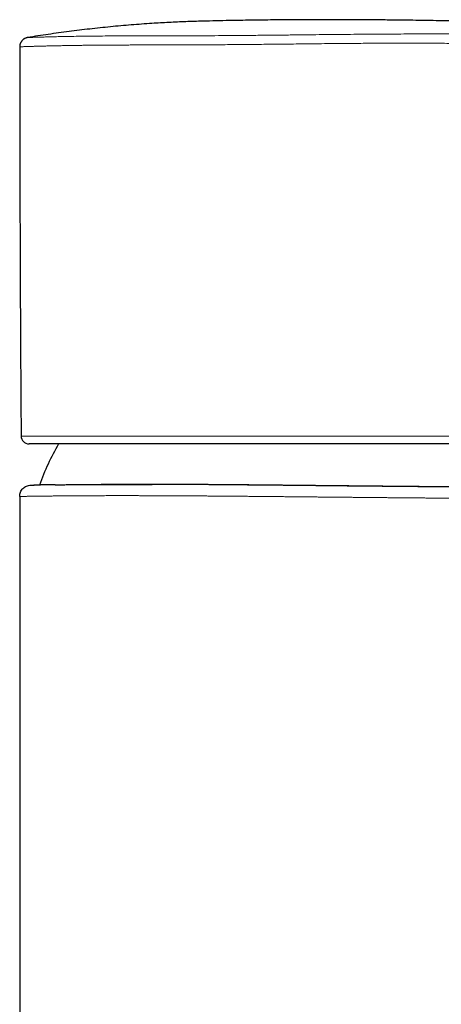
# Model space of a CAD drawing. Header units: millimetres. Extents: x 8 to 674, y 12 to 492.
# Tile 21 of 24: x 464 to 502, y 405 to 492. Entities that reach past the tile are written whole.
import ezdxf

# ---------------------------------------------------------------- set-up
doc = ezdxf.new("R2010")
doc.units = ezdxf.units.MM

msp = doc.modelspace()

# ---------------------------------------------------------------- linework, layer by layer
at = {"color": 252, "linetype": 'Continuous', "lineweight": 0}
for p, q in [((497.476, 492.062), (497.299, 492.063)), ((464.384, 455.263), (489.26, 455.263)), ((489.26, 455.263), (514.137, 455.263))]:
    msp.add_line(p, q, dxfattribs=at)
at = {"color": 7, "linetype": 'Continuous', "lineweight": 30}
for p, q in [((513.437, 454.568), (465.084, 454.568)), ((465.243, 450.917), (465.407, 450.92)), ((464.257, 449.918), (464.257, 318.068))]:
    msp.add_line(p, q, dxfattribs=at)
for centre, radius, start, end in [((5464.26, 490.408), 5000, 180.008127, 180.402735), ((465.084, 455.268), 0.7, 180.40273, 270), ((489.257, 442.318), 24.8, 150.39904, 159.68382)]:
    msp.add_arc(centre, radius, start, end, dxfattribs=at)
for points, knots in [([(487.708, 492.084), (487.667, 492.084), (487.033, 492.079), (485.806, 492.066), (484.224, 492.045), (482.84, 492.021), (481.654, 491.997), (480.614, 491.971), (479.72, 491.944), (478.971, 491.918), (478.222, 491.887), (477.473, 491.852), (476.725, 491.812), (475.919, 491.763), (475.056, 491.704), (474.136, 491.633), (473.216, 491.554), (472.297, 491.468), (471.379, 491.374), (470.461, 491.273), (469.545, 491.164), (468.628, 491.049), (467.71, 490.927), (466.793, 490.797), (465.876, 490.663), (465.265, 490.568), (464.96, 490.52)], [0, 0, 0, 0, 0.005409, 0.083349, 0.161289, 0.213253, 0.265217, 0.317181, 0.350004, 0.382828, 0.415651, 0.448485, 0.481319, 0.514153, 0.554585, 0.595018, 0.635452, 0.675884, 0.716315, 0.756747, 0.797179, 0.83761, 0.878207, 0.918805, 0.959403, 1, 1, 1, 1]), ([(495.943, 492.076), (495.712, 492.079), (494.858, 492.087), (493.38, 492.094), (491.511, 492.099), (489.646, 492.095), (488.338, 492.09), (487.652, 492.083), (487.587, 492.083)], [0, 0, 0, 0, 0.082799, 0.306827, 0.530484, 0.753761, 0.976646, 1, 1, 1, 1]), ([(497.299, 492.063), (496.848, 492.069), (496.269, 492.075), (495.689, 492.079), (495.561, 492.08)], [0, 0, 0, 0, 0.779002, 1, 1, 1, 1]), ([(520.868, 491.401), (520.107, 491.434), (518.598, 491.5), (516.344, 491.589), (514.105, 491.671), (511.87, 491.747), (509.692, 491.813), (507.573, 491.872), (505.512, 491.923), (503.454, 491.968), (501.398, 492.007), (499.346, 492.04), (497.979, 492.056), (497.296, 492.064)], [0, 0, 0, 0, 0.096958, 0.192067, 0.287053, 0.381911, 0.476635, 0.564189, 0.651618, 0.738918, 0.826085, 0.913114, 1, 1, 1, 1]), ([(464.96, 490.52), (464.938, 490.516), (464.893, 490.508), (464.826, 490.488), (464.76, 490.463), (464.697, 490.433), (464.637, 490.397), (464.581, 490.357), (464.527, 490.312), (464.478, 490.262), (464.433, 490.209), (464.393, 490.152), (464.357, 490.091), (464.327, 490.028), (464.302, 489.962), (464.283, 489.895), (464.269, 489.826), (464.261, 489.76), (464.261, 489.718), (464.26, 489.699)], [0, 0, 0, 0, 0.058345, 0.117096, 0.177127, 0.237599, 0.295944, 0.354694, 0.414717, 0.475179, 0.533628, 0.592482, 0.652607, 0.713172, 0.771802, 0.830838, 0.891152, 0.951906, 1, 1, 1, 1]), ([(465.284, 450.918), (465.288, 450.918), (465.298, 450.918), (465.318, 450.918), (465.346, 450.918), (465.381, 450.919), (465.427, 450.919), (465.485, 450.92), (465.527, 450.921), (465.552, 450.921), (465.553, 450.921)], [0, 0, 0, 0, 0.080075, 0.209399, 0.338814, 0.468229, 0.644066, 0.819917, 0.995754, 1, 1, 1, 1]), ([(467.382, 450.947), (467.376, 450.947), (467.313, 450.947), (467.201, 450.945), (467.045, 450.943), (466.896, 450.941), (466.754, 450.939), (466.619, 450.937), (466.493, 450.935), (466.376, 450.934), (466.268, 450.932), (466.166, 450.93), (466.07, 450.929), (465.981, 450.928), (465.897, 450.926), (465.82, 450.925), (465.751, 450.924), (465.688, 450.923), (465.632, 450.922), (465.582, 450.922), (465.539, 450.921), (465.514, 450.921), (465.503, 450.92), (465.503, 450.92)], [0, 0, 0, 0, 0.006022, 0.060641, 0.115251, 0.170131, 0.225018, 0.279906, 0.334785, 0.386514, 0.438249, 0.489984, 0.541713, 0.593669, 0.645633, 0.697597, 0.749553, 0.800101, 0.850649, 0.90125, 0.951851, 0.999888, 1, 1, 1, 1]), ([(467.401, 450.948), (467.377, 450.948), (467.32, 450.947), (467.233, 450.946), (467.139, 450.945), (467.047, 450.944), (466.958, 450.942), (466.87, 450.941), (466.785, 450.94), (466.701, 450.939), (466.62, 450.938), (466.542, 450.937), (466.465, 450.935), (466.391, 450.934), (466.319, 450.933), (466.249, 450.932), (466.182, 450.931), (466.116, 450.93), (466.053, 450.929), (465.993, 450.928), (465.935, 450.927), (465.879, 450.927), (465.825, 450.926), (465.774, 450.925), (465.726, 450.924), (465.679, 450.923), (465.635, 450.923), (465.594, 450.922), (465.565, 450.922), (465.551, 450.921), (465.55, 450.921)], [0, 0, 0, 0, 0.026757, 0.064064, 0.101248, 0.138375, 0.175694, 0.212996, 0.250286, 0.287569, 0.32485, 0.362134, 0.399425, 0.436728, 0.474017, 0.511448, 0.548835, 0.586183, 0.623495, 0.660778, 0.698035, 0.735271, 0.77249, 0.809696, 0.846892, 0.884079, 0.921261, 0.958438, 0.995608, 1, 1, 1, 1]), ([(467.404, 450.948), (467.458, 450.949), (467.573, 450.95), (467.756, 450.953), (467.953, 450.955), (468.157, 450.957), (468.367, 450.959), (468.585, 450.962), (468.803, 450.964), (469.02, 450.966), (469.236, 450.968), (469.458, 450.969), (469.685, 450.971), (469.918, 450.973), (470.156, 450.975), (470.4, 450.976), (470.646, 450.978), (470.896, 450.979), (471.147, 450.98), (471.404, 450.981), (471.665, 450.982), (471.932, 450.983), (472.227, 450.984), (472.554, 450.985), (472.914, 450.986), (473.281, 450.986), (473.656, 450.987), (474.037, 450.987), (474.426, 450.987), (474.823, 450.986), (475.228, 450.986), (475.617, 450.985), (475.874, 450.984), (475.992, 450.984)], [0, 0, 0, 0, 0.028926, 0.061253, 0.093582, 0.125909, 0.158331, 0.190756, 0.223178, 0.252717, 0.28226, 0.311803, 0.341343, 0.371011, 0.400683, 0.430356, 0.460024, 0.488892, 0.517761, 0.546629, 0.575565, 0.604502, 0.633437, 0.670429, 0.707425, 0.744417, 0.781551, 0.818689, 0.855824, 0.893311, 0.930799, 0.968353, 1, 1, 1, 1]), ([(513.094, 450.679), (513.092, 450.679), (513.085, 450.679), (513.062, 450.68), (513.027, 450.68), (512.981, 450.681), (512.93, 450.681), (512.875, 450.682), (512.819, 450.682), (512.758, 450.683), (512.69, 450.683), (512.616, 450.684), (512.537, 450.685), (512.451, 450.685), (512.363, 450.686), (512.272, 450.687), (512.18, 450.688), (512.083, 450.688), (511.982, 450.689), (511.875, 450.69), (511.756, 450.691), (511.623, 450.692), (511.475, 450.693), (511.32, 450.694), (511.158, 450.695), (510.99, 450.696), (510.814, 450.698), (510.631, 450.699), (510.446, 450.7), (510.258, 450.701), (510.068, 450.703), (509.873, 450.704), (509.671, 450.706), (509.464, 450.707), (509.25, 450.708), (509.031, 450.71), (508.809, 450.712), (508.584, 450.713), (508.355, 450.715), (508.122, 450.716), (507.861, 450.718), (507.572, 450.72), (507.253, 450.722), (506.926, 450.725), (506.591, 450.727), (506.248, 450.73), (505.896, 450.732), (505.537, 450.735), (505.168, 450.738), (504.793, 450.74), (504.451, 450.743), (504.145, 450.745), (503.877, 450.747), (503.606, 450.749), (503.332, 450.752), (503.054, 450.754), (502.796, 450.756), (502.559, 450.758), (502.341, 450.76), (502.122, 450.761), (501.837, 450.764), (501.483, 450.767), (501.057, 450.77), (500.627, 450.774), (500.191, 450.777), (499.749, 450.781), (499.302, 450.785), (498.849, 450.789), (498.39, 450.793), (497.927, 450.798), (497.509, 450.802), (497.138, 450.805), (496.815, 450.808), (496.491, 450.811), (496.165, 450.814), (495.837, 450.817), (495.534, 450.82), (495.256, 450.823), (495.003, 450.825), (494.75, 450.828), (494.42, 450.831), (494.015, 450.835), (493.531, 450.84), (493.045, 450.845), (492.557, 450.85), (492.067, 450.855), (491.574, 450.86), (491.079, 450.865), (490.581, 450.87), (490.082, 450.875), (489.635, 450.88), (489.241, 450.884), (488.9, 450.887), (488.559, 450.89), (488.217, 450.894), (487.876, 450.897), (487.562, 450.9), (487.275, 450.903), (487.015, 450.906), (486.755, 450.908), (486.444, 450.912), (486.083, 450.915), (485.67, 450.919), (485.259, 450.923), (484.848, 450.927), (484.439, 450.93), (484.029, 450.934), (483.622, 450.938), (483.224, 450.941), (482.835, 450.945), (482.456, 450.948), (482.079, 450.951), (481.703, 450.954), (481.329, 450.956), (480.957, 450.959), (480.586, 450.962), (480.222, 450.964), (479.863, 450.967), (479.51, 450.969), (479.159, 450.971), (478.801, 450.973), (478.438, 450.975), (478.068, 450.977), (477.702, 450.979), (477.339, 450.98), (476.979, 450.982), (476.622, 450.983), (476.269, 450.984), (475.927, 450.985), (475.595, 450.986), (475.273, 450.986), (474.956, 450.987), (474.641, 450.987), (474.331, 450.987), (474.024, 450.987), (473.721, 450.987), (473.425, 450.987), (473.136, 450.986), (472.854, 450.986), (472.576, 450.985), (472.295, 450.985), (472.012, 450.984), (471.731, 450.983), (471.55, 450.982), (471.462, 450.982)], [0, 0, 0, 0, 0.004198, 0.0128576, 0.0215506, 0.0302445, 0.0389375, 0.0455938, 0.0522509, 0.058908, 0.0655643, 0.0722475, 0.0789316, 0.0856157, 0.0922989, 0.0983223, 0.104346, 0.1103694, 0.1164039, 0.1224388, 0.1284734, 0.1358049, 0.1431375, 0.1504701, 0.1578016, 0.1651691, 0.1725378, 0.1799065, 0.187274, 0.1942186, 0.2011641, 0.2081096, 0.2150541, 0.2220293, 0.2290054, 0.2359815, 0.2429567, 0.2497428, 0.2565289, 0.263322, 0.2701152, 0.2787776, 0.2874409, 0.2961033, 0.3047991, 0.3134959, 0.3221917, 0.3309706, 0.3397495, 0.3485437, 0.357338, 0.3633411, 0.3693444, 0.3753475, 0.3813616, 0.387376, 0.3933902, 0.397981, 0.4025719, 0.4071649, 0.411758, 0.4204205, 0.4290838, 0.4377463, 0.4464422, 0.455139, 0.4638349, 0.4726138, 0.4813928, 0.4901871, 0.4989815, 0.5049845, 0.5109879, 0.516991, 0.5230052, 0.5290197, 0.5350338, 0.5396247, 0.5442156, 0.5488087, 0.5534017, 0.5620673, 0.5707338, 0.5793993, 0.5880984, 0.5967983, 0.6054973, 0.6142794, 0.6230616, 0.6318592, 0.6406567, 0.6466621, 0.6526678, 0.6586732, 0.6646896, 0.6707064, 0.6767229, 0.6813155, 0.6859082, 0.6905031, 0.695098, 0.7024288, 0.7097608, 0.7170928, 0.7244237, 0.7317907, 0.7391587, 0.7465268, 0.7538938, 0.7608377, 0.7677826, 0.7747275, 0.7816714, 0.788646, 0.7956215, 0.8025971, 0.8095716, 0.8163571, 0.8231426, 0.8299352, 0.8367278, 0.8440586, 0.8513906, 0.8587226, 0.8660535, 0.8734205, 0.8807886, 0.8881567, 0.8955236, 0.9024676, 0.9094126, 0.9163576, 0.9233016, 0.9302762, 0.9372518, 0.9442274, 0.9512021, 0.9579877, 0.9647733, 0.971566, 0.9783587, 0.9856887, 0.9930199, 1, 1, 1, 1]), ([(471.462, 450.982), (471.465, 450.982), (471.471, 450.982), (471.48, 450.982), (471.486, 450.982), (471.489, 450.982)], [0, 0, 0, 0, 0.311446, 0.677708, 1, 1, 1, 1])]:
    msp.add_open_spline(points, degree=3, knots=knots, dxfattribs=at)
at = {"color": 252, "linetype": 'Continuous', "lineweight": 0}
for points, knots in [([(489.252, 490.756), (488.795, 490.751), (487.883, 490.741), (486.522, 490.726), (485.174, 490.712), (483.84, 490.7), (482.523, 490.69), (481.225, 490.682), (479.948, 490.677), (478.7, 490.674), (477.486, 490.672), (476.312, 490.671), (475.179, 490.669), (474.091, 490.667), (473.05, 490.663), (472.059, 490.658), (471.124, 490.65), (470.247, 490.641), (469.43, 490.63), (468.673, 490.618), (467.98, 490.604), (467.352, 490.59), (466.795, 490.576), (466.31, 490.563), (465.897, 490.551), (465.558, 490.54), (465.291, 490.532), (465.102, 490.525), (464.982, 490.521), (464.968, 490.52), (464.96, 490.52)], [0, 0, 0, 0, 0.035937, 0.071692, 0.107333, 0.142925, 0.178534, 0.214226, 0.250064, 0.285938, 0.321715, 0.357428, 0.393108, 0.428786, 0.464495, 0.500265, 0.53597, 0.571541, 0.60709, 0.642744, 0.67859, 0.714476, 0.750225, 0.785801, 0.821361, 0.856991, 0.892762, 0.928587, 0.964364, 1, 1, 1, 1]), ([(503.163, 490.836), (502.821, 490.836), (502.139, 490.836), (501.074, 490.836), (499.985, 490.836), (498.867, 490.834), (497.722, 490.831), (496.551, 490.825), (495.36, 490.817), (494.154, 490.807), (492.937, 490.796), (491.713, 490.784), (490.483, 490.77), (489.662, 490.761), (489.252, 490.756)], [0, 0, 0, 0, 0.08363, 0.166844, 0.249845, 0.332833, 0.416012, 0.499581, 0.583323, 0.666902, 0.750342, 0.833661, 0.916875, 1, 1, 1, 1]), ([(489.26, 489.956), (488.921, 489.952), (488.255, 489.944), (487.279, 489.934), (486.346, 489.924), (485.457, 489.915), (484.612, 489.907), (483.813, 489.899), (483.035, 489.893), (482.283, 489.886), (481.559, 489.881), (480.888, 489.877), (480.27, 489.873), (479.829, 489.871), (479.536, 489.87), (479.364, 489.87), (479.167, 489.869), (478.943, 489.869), (478.693, 489.868), (478.417, 489.867), (478.07, 489.867), (477.646, 489.866), (477.138, 489.865), (476.586, 489.864), (475.993, 489.863), (475.551, 489.862), (475.269, 489.862), (475.158, 489.861), (475.048, 489.861), (474.939, 489.861), (474.83, 489.861), (474.723, 489.861), (474.459, 489.86), (474.068, 489.859), (473.56, 489.857), (472.976, 489.855), (472.312, 489.852), (471.783, 489.848), (471.477, 489.846), (471.37, 489.845), (471.26, 489.844), (471.148, 489.843), (471.032, 489.842), (470.915, 489.841), (470.719, 489.839), (470.442, 489.836), (470.056, 489.832), (469.63, 489.826), (469.166, 489.82), (468.708, 489.813), (468.26, 489.805), (467.826, 489.797), (467.394, 489.789), (466.968, 489.78), (466.553, 489.77), (466.248, 489.762), (466.038, 489.756), (465.915, 489.753), (465.798, 489.75), (465.686, 489.747), (465.579, 489.743), (465.432, 489.739), (465.254, 489.734), (465.048, 489.727), (464.859, 489.721), (464.693, 489.716), (464.542, 489.71), (464.416, 489.705), (464.324, 489.702), (464.272, 489.699), (464.26, 489.699), (464.26, 489.699), (464.26, 489.699)], [0, 0, 0, 0, 0.025936, 0.050841, 0.074716, 0.09756, 0.119373, 0.140155, 0.159907, 0.180443, 0.199732, 0.217773, 0.234567, 0.250114, 0.254094, 0.25883, 0.264323, 0.270573, 0.277581, 0.285344, 0.293865, 0.307066, 0.32175, 0.337917, 0.355568, 0.374703, 0.378132, 0.381547, 0.384946, 0.388332, 0.391702, 0.395058, 0.398399, 0.416512, 0.432309, 0.447752, 0.474446, 0.500011, 0.503766, 0.507651, 0.511664, 0.515807, 0.520079, 0.524481, 0.529011, 0.542137, 0.55624, 0.574304, 0.593754, 0.614588, 0.634362, 0.655239, 0.677221, 0.700307, 0.724498, 0.749793, 0.758456, 0.767038, 0.775538, 0.783957, 0.792294, 0.80055, 0.819686, 0.838369, 0.86002, 0.881029, 0.901395, 0.927666, 0.952784, 0.976752, 0.999568, 1, 1, 1, 1]), ([(503.564, 489.993), (503.285, 489.996), (502.74, 490.001), (501.91, 490.007), (501.099, 490.013), (500.306, 490.017), (499.539, 490.019), (498.802, 490.021), (498.095, 490.022), (497.417, 490.021), (496.76, 490.019), (496.098, 490.016), (495.406, 490.012), (494.664, 490.007), (493.872, 490.001), (493.035, 489.994), (492.154, 489.986), (491.231, 489.977), (490.261, 489.967), (489.599, 489.959), (489.26, 489.956)], [0, 0, 0, 0, 0.066345, 0.130085, 0.191218, 0.249747, 0.305669, 0.358056, 0.407931, 0.455292, 0.50014, 0.544219, 0.591302, 0.641387, 0.694476, 0.750568, 0.808581, 0.86949, 0.933297, 1, 1, 1, 1]), ([(465.243, 450.917), (465.243, 450.917), (465.243, 450.917), (465.245, 450.917), (465.251, 450.917), (465.262, 450.917), (465.273, 450.917), (465.282, 450.918), (465.284, 450.918)], [0, 0, 0, 0, 0.000043, 0.228172, 0.4563, 0.68459, 0.912879, 1, 1, 1, 1]), ([(465.29, 450.918), (465.29, 450.918), (465.288, 450.918), (465.287, 450.918), (465.286, 450.918)], [0, 0, 0, 0, 0.083751, 1, 1, 1, 1]), ([(475.992, 450.984), (476.014, 450.984), (476.131, 450.984), (476.346, 450.983), (476.636, 450.982), (476.93, 450.981), (477.226, 450.98), (477.525, 450.979), (477.803, 450.977), (478.058, 450.976), (478.291, 450.975), (478.525, 450.974), (478.831, 450.972), (479.208, 450.97), (479.661, 450.967), (480.117, 450.964), (480.579, 450.961), (481.044, 450.958), (481.515, 450.954), (481.991, 450.95), (482.471, 450.946), (482.955, 450.942), (483.39, 450.939), (483.776, 450.935), (484.111, 450.932), (484.447, 450.929), (484.784, 450.926), (485.123, 450.923), (485.435, 450.92), (485.721, 450.917), (485.981, 450.915), (486.242, 450.912), (486.58, 450.909), (486.995, 450.905), (487.489, 450.9), (487.984, 450.895), (488.48, 450.89), (488.978, 450.885), (489.476, 450.879), (489.977, 450.874), (490.479, 450.869), (490.981, 450.864), (491.429, 450.859), (491.824, 450.855), (492.165, 450.852), (492.505, 450.848), (492.846, 450.845), (493.186, 450.841), (493.498, 450.838), (493.783, 450.835), (494.04, 450.833), (494.297, 450.83), (494.63, 450.827), (495.036, 450.823), (495.516, 450.818), (495.994, 450.814), (496.469, 450.809), (496.942, 450.804), (497.374, 450.8), (497.767, 450.797), (498.12, 450.794), (498.471, 450.79), (498.82, 450.787), (499.167, 450.784), (499.54, 450.781), (499.939, 450.777), (500.361, 450.774), (500.779, 450.77), (501.194, 450.766), (501.467, 450.764), (501.604, 450.763)], [0, 0, 0, 0, 0.002929, 0.015638, 0.028349, 0.041058, 0.053791, 0.066525, 0.079258, 0.088977, 0.098697, 0.108421, 0.118144, 0.136486, 0.154829, 0.17317, 0.191582, 0.209996, 0.228408, 0.246995, 0.265583, 0.284203, 0.302823, 0.315533, 0.328243, 0.340953, 0.353686, 0.36642, 0.379153, 0.388873, 0.398592, 0.408316, 0.418041, 0.436374, 0.45471, 0.473044, 0.491449, 0.509855, 0.52826, 0.54684, 0.565421, 0.584034, 0.602647, 0.615353, 0.628059, 0.640765, 0.653494, 0.666224, 0.678953, 0.68867, 0.698386, 0.708108, 0.717829, 0.736161, 0.754495, 0.772827, 0.79123, 0.809634, 0.828037, 0.842051, 0.856066, 0.87008, 0.884125, 0.898172, 0.912217, 0.929748, 0.947281, 0.964812, 0.982405, 1, 1, 1, 1]), ([(502.523, 449.76), (502.423, 449.761), (502.222, 449.762), (501.917, 449.765), (501.61, 449.767), (501.277, 449.77), (500.919, 449.773), (500.535, 449.776), (500.147, 449.779), (499.755, 449.783), (499.36, 449.786), (498.98, 449.789), (498.616, 449.792), (498.268, 449.796), (497.917, 449.799), (497.565, 449.802), (497.21, 449.805), (496.858, 449.808), (496.508, 449.811), (496.162, 449.815), (495.814, 449.818), (495.465, 449.821), (495.114, 449.825), (494.764, 449.828), (494.415, 449.831), (494.067, 449.835), (493.718, 449.838), (493.343, 449.842), (492.942, 449.845), (492.513, 449.85), (492.084, 449.854), (491.653, 449.858), (491.221, 449.862), (490.808, 449.866), (490.415, 449.87), (490.04, 449.874), (489.666, 449.878), (489.291, 449.881), (488.916, 449.885), (488.545, 449.889), (488.18, 449.892), (487.819, 449.896), (487.459, 449.899), (487.098, 449.903), (486.738, 449.906), (486.381, 449.909), (486.027, 449.913), (485.675, 449.916), (485.324, 449.919), (484.949, 449.923), (484.549, 449.926), (484.125, 449.93), (483.702, 449.934), (483.28, 449.937), (482.86, 449.941), (482.461, 449.944), (482.083, 449.947), (481.725, 449.95), (481.368, 449.953), (481.013, 449.955), (480.66, 449.958), (480.313, 449.96), (479.972, 449.963), (479.638, 449.965), (479.306, 449.967), (478.975, 449.969), (478.646, 449.971), (478.298, 449.973), (477.929, 449.975), (477.542, 449.976), (477.158, 449.978), (476.777, 449.98), (476.399, 449.981), (476.025, 449.982), (475.655, 449.984), (475.296, 449.984), (474.948, 449.985), (474.611, 449.986), (474.277, 449.986), (473.948, 449.987), (473.622, 449.987), (473.3, 449.987), (472.983, 449.987), (472.672, 449.986), (472.369, 449.986), (472.073, 449.986), (471.782, 449.985), (471.487, 449.984), (471.19, 449.983), (470.891, 449.982), (470.598, 449.981), (470.31, 449.98), (470.027, 449.978), (469.75, 449.977), (469.478, 449.975), (469.218, 449.974), (468.969, 449.972), (468.73, 449.97), (468.497, 449.968), (468.269, 449.966), (468.046, 449.964), (467.83, 449.962), (467.618, 449.96), (467.415, 449.958), (467.22, 449.956), (467.032, 449.954), (466.85, 449.952), (466.68, 449.95), (466.523, 449.949), (466.378, 449.947), (466.237, 449.945), (466.088, 449.943), (465.933, 449.941), (465.773, 449.939), (465.62, 449.937), (465.476, 449.935), (465.339, 449.933), (465.209, 449.931), (465.087, 449.929), (464.972, 449.927), (464.865, 449.926), (464.767, 449.924), (464.678, 449.923), (464.602, 449.922), (464.539, 449.921), (464.486, 449.92), (464.438, 449.919), (464.394, 449.919), (464.353, 449.918), (464.318, 449.918), (464.291, 449.918), (464.271, 449.917), (464.259, 449.917), (464.258, 449.917), (464.257, 449.918)], [0, 0, 0, 0, 0.006661, 0.013322, 0.019989, 0.026655, 0.034775, 0.042895, 0.051014, 0.059156, 0.067298, 0.075439, 0.08247, 0.089502, 0.096533, 0.103578, 0.110624, 0.117669, 0.124448, 0.131227, 0.138006, 0.144798, 0.15159, 0.158382, 0.165043, 0.171704, 0.178371, 0.185037, 0.193157, 0.201277, 0.209396, 0.217538, 0.22568, 0.233821, 0.240852, 0.247884, 0.254915, 0.26196, 0.269005, 0.276051, 0.28283, 0.289609, 0.296388, 0.30318, 0.309972, 0.316764, 0.323425, 0.330086, 0.336753, 0.34342, 0.35154, 0.35966, 0.36778, 0.375922, 0.384064, 0.392206, 0.399237, 0.406269, 0.4133, 0.420346, 0.427392, 0.434437, 0.441217, 0.447996, 0.454776, 0.461568, 0.468361, 0.475153, 0.48335, 0.491548, 0.499747, 0.507944, 0.516181, 0.52442, 0.532659, 0.540896, 0.548661, 0.556427, 0.564192, 0.571957, 0.579756, 0.587556, 0.595356, 0.603155, 0.610742, 0.61833, 0.625925, 0.63352, 0.641716, 0.649913, 0.65811, 0.666306, 0.674542, 0.682779, 0.691017, 0.699253, 0.707016, 0.71478, 0.722544, 0.730307, 0.738105, 0.745903, 0.753702, 0.761499, 0.769085, 0.776671, 0.784265, 0.791859, 0.798519, 0.80518, 0.811845, 0.818511, 0.827058, 0.835605, 0.844152, 0.852724, 0.861297, 0.86987, 0.878601, 0.887333, 0.896065, 0.904824, 0.913583, 0.922342, 0.92931, 0.936278, 0.943252, 0.950226, 0.95851, 0.966794, 0.975078, 0.983385, 0.991693, 1, 1, 1, 1])]:
    msp.add_open_spline(points, degree=3, knots=knots, dxfattribs=at)
at = {"color": 7, "linetype": 'Continuous', "lineweight": 30}
msp.add_open_spline([(464.257, 449.918), (464.272, 450.047), (464.301, 450.307), (464.528, 450.636), (464.854, 450.868), (465.113, 450.901), (465.243, 450.917)], degree=3, dxfattribs=at)

doc.saveas('drawing.dxf')
